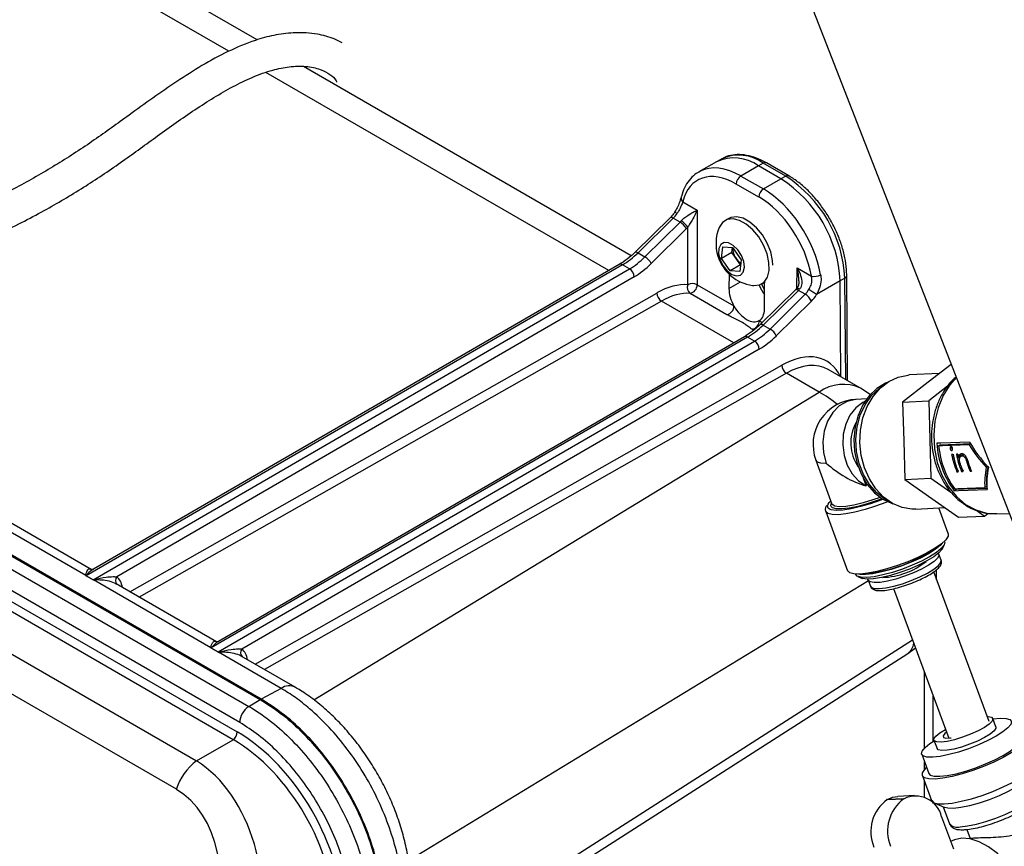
# Model space of a CAD drawing. Header units: inches. Extents: x 0.6 to 33.8, y 0 to 21.7.
# Tile 166 of 204: x 28.7 to 30.1, y 14.8 to 16. Entities that reach past the tile are written whole.
import ezdxf

# ---------------------------------------------------------------- set-up
doc = ezdxf.new("R2010")
doc.units = ezdxf.units.IN
doc.header["$MEASUREMENT"] = 0

msp = doc.modelspace()

# ---------------------------------------------------------------- linework, layer by layer
at = {"color": 7, "linetype": 'Continuous'}
for p, q in [((29.749, 16.3225), (30.1603, 15.2677)), ((28.986, 15.984), (28.4917, 16.2693)), ((29.0283, 16.0009), (28.5536, 16.2749)), ((27.3226, 16.0049), (29.0328, 15.0176)), ((29.0342, 15.0184), (27.324, 16.0057)), ((27.3056, 15.9948), (29.0159, 15.0075)), ((29.0022, 14.9835), (27.292, 15.9708)), ((29.5859, 15.679), (29.0971, 15.9612)), ((27.2956, 15.9524), (28.9985, 14.9693)), ((29.5524, 15.657), (29.041, 15.9522)), ((28.9924, 14.9578), (27.2895, 15.9409)), ((27.2468, 15.9024), (28.9378, 14.9263)), ((28.9078, 14.8838), (27.2168, 15.8599)), ((28.7729, 15.2023), (27.6447, 15.8536)), ((29.7131, 15.8193), (29.6868, 15.8041)), ((29.7211, 15.8237), (29.7139, 15.8198)), ((29.7756, 15.8131), (29.7495, 15.798)), ((29.7827, 15.8171), (29.7756, 15.8131)), ((29.8092, 15.7938), (29.7756, 15.8131)), ((29.8163, 15.7977), (29.7827, 15.8171)), ((29.8211, 15.7981), (29.7875, 15.8175)), ((29.7495, 15.798), (29.783, 15.7787)), ((29.8163, 15.7977), (29.8092, 15.7938)), ((29.7761, 15.7667), (29.7425, 15.7861)), ((29.783, 15.7787), (29.8092, 15.7938)), ((29.6629, 15.7596), (29.6842, 15.7473)), ((29.6842, 15.7473), (29.6842, 15.6359)), ((29.6442, 15.7359), (29.5916, 15.6843)), ((29.6487, 15.7351), (29.5962, 15.6835)), ((29.6064, 15.6776), (29.6587, 15.7294)), ((29.6587, 15.7294), (29.6487, 15.7351)), ((29.7313, 15.7349), (29.7258, 15.7317)), ((29.668, 15.7192), (29.6157, 15.6674)), ((29.6703, 15.6359), (29.6703, 15.7216)), ((29.5962, 15.6835), (29.6064, 15.6776)), ((29.7207, 15.6752), (29.7225, 15.6924)), ((29.7361, 15.684), (29.7207, 15.6752)), ((29.7225, 15.6924), (29.7371, 15.6914)), ((29.7361, 15.684), (29.7368, 15.6914)), ((29.7425, 15.6749), (29.7361, 15.684)), ((29.7371, 15.6914), (29.7499, 15.6731)), ((29.573, 15.6656), (28.7734, 15.2022)), ((29.5681, 15.6661), (28.7843, 15.2119)), ((29.5834, 15.6596), (29.573, 15.6656)), ((29.7335, 15.6569), (29.7207, 15.6752)), ((29.7489, 15.6657), (29.7335, 15.6569)), ((29.7489, 15.6657), (29.7425, 15.6749)), ((29.7499, 15.6731), (29.7481, 15.6558)), ((29.7491, 15.6657), (29.7489, 15.6657)), ((28.7837, 15.1962), (29.5834, 15.6596)), ((29.7318, 15.6518), (29.7316, 15.6301)), ((29.7481, 15.6558), (29.7335, 15.6569)), ((29.8329, 15.6309), (29.8333, 15.6612)), ((29.8333, 15.6612), (29.8546, 15.6489)), ((29.9085, 15.4928), (29.9073, 15.6497)), ((29.5904, 15.6477), (28.8189, 15.2006)), ((29.6842, 15.6359), (29.7391, 15.6043)), ((29.7316, 15.6301), (29.7487, 15.6402)), ((29.7805, 15.6371), (29.7857, 15.6401)), ((29.7845, 15.5996), (29.7848, 15.6396)), ((29.8976, 15.6416), (29.8622, 15.6212)), ((29.9045, 15.6457), (29.8976, 15.6416)), ((29.8986, 15.4985), (29.8976, 15.6416)), ((29.9057, 15.4944), (29.9045, 15.6457)), ((28.8386, 15.1782), (29.6241, 15.6236)), ((29.7287, 15.5913), (29.6738, 15.623)), ((29.8307, 15.6282), (29.7781, 15.5766)), ((29.8353, 15.6275), (29.7827, 15.5759)), ((29.793, 15.5699), (29.8452, 15.6217)), ((29.8452, 15.6217), (29.8353, 15.6275)), ((29.631, 15.6116), (28.8525, 15.1701)), ((29.7389, 15.5493), (29.631, 15.6116)), ((29.8545, 15.6115), (29.8022, 15.5597)), ((29.7768, 15.5825), (29.7814, 15.5798)), ((29.7827, 15.5759), (29.793, 15.5699)), ((29.7685, 15.5683), (29.7664, 15.5696)), ((29.7595, 15.5579), (28.9599, 15.0945)), ((28.9703, 15.0885), (29.7699, 15.552)), ((29.7546, 15.5584), (28.9708, 15.1042)), ((29.7699, 15.552), (29.7595, 15.5579)), ((29.7769, 15.54), (29.0054, 15.0929)), ((29.0251, 15.0705), (29.8106, 15.516)), ((29.8175, 15.5039), (29.039, 15.0624)), ((29.8662, 15.4758), (29.8175, 15.5039)), ((29.9279, 15.4816), (29.8794, 15.5095)), ((30.0458, 15.5036), (30.0004, 15.5014)), ((30.0631, 15.5169), (30.0289, 15.4906)), ((30.0289, 15.4906), (29.9906, 15.4611)), ((29.1128, 15.0173), (29.8662, 15.4758)), ((29.9437, 15.4714), (29.9279, 15.4816)), ((30.0575, 15.4846), (30.0295, 15.463)), ((29.9372, 15.4658), (29.9212, 15.465)), ((29.9906, 15.4611), (30.0295, 15.463)), ((29.9906, 15.4611), (29.9923, 15.4034)), ((30.0295, 15.463), (30.0328, 15.3476)), ((29.9923, 15.4034), (29.994, 15.3457)), ((28.7808, 15.2115), (28.4644, 15.3941)), ((30.047, 15.3974), (30.0442, 15.3958)), ((30.0641, 15.3933), (30.0613, 15.3918)), ((30.0646, 15.3894), (30.0637, 15.3889)), ((30.0641, 15.3933), (30.0641, 15.3942)), ((30.0918, 15.3988), (30.0895, 15.3975)), ((29.8612, 15.3742), (29.8852, 15.3091)), ((30.0657, 15.3831), (30.0637, 15.3831)), ((30.0727, 15.3834), (30.0707, 15.3833)), ((30.0765, 15.3801), (30.0738, 15.3785)), ((30.0805, 15.3819), (30.0778, 15.3803)), ((30.082, 15.3823), (30.0793, 15.3808)), ((30.082, 15.3823), (30.0805, 15.3818)), ((30.0866, 15.3767), (30.0849, 15.3757)), ((30.0886, 15.3708), (30.0868, 15.3698)), ((30.0741, 15.3588), (30.0715, 15.3572)), ((30.0715, 15.3572), (30.0735, 15.3573)), ((30.0812, 15.359), (30.0785, 15.3575)), ((30.0785, 15.3575), (30.0806, 15.3576)), ((30.0928, 15.359), (30.0911, 15.358)), ((30.0911, 15.358), (30.0932, 15.3581)), ((30.1174, 15.3651), (30.1154, 15.364)), ((29.9318, 15.3478), (29.9361, 15.3361)), ((29.994, 15.3457), (30.0328, 15.3476)), ((29.994, 15.3457), (30.034, 15.3175)), ((30.0328, 15.3476), (30.0627, 15.3265)), ((30.0705, 15.3306), (30.0677, 15.3289)), ((30.1159, 15.3352), (30.1131, 15.3336)), ((30.034, 15.3175), (30.0739, 15.2893)), ((29.876, 15.2981), (29.9086, 15.2096)), ((29.8848, 15.3045), (29.884, 15.3054)), ((30.0102, 15.3016), (30.0534, 15.3037)), ((30.0587, 15.265), (30.0446, 15.3033)), ((30.101, 15.2995), (30.1128, 15.2912)), ((30.0739, 15.2893), (30.1128, 15.2912)), ((30.1128, 15.2912), (30.1181, 15.2952)), ((30.1287, 15.2946), (30.1496, 15.2951)), ((30.0532, 15.2528), (30.0529, 15.2536)), ((30.0498, 15.2425), (30.0527, 15.2484)), ((30.0481, 15.2254), (30.0447, 15.2344)), ((30.0413, 15.1963), (30.0413, 15.2113)), ((28.7835, 15.1961), (28.7731, 15.2021)), ((28.7734, 15.2022), (28.7837, 15.1962)), ((28.9594, 15.0947), (28.784, 15.1959)), ((29.9395, 15.1946), (29.2537, 14.7772)), ((29.9204, 15.2047), (29.9207, 15.2039)), ((29.924, 15.2009), (29.9301, 15.1983)), ((29.9392, 15.1954), (29.9425, 15.1864)), ((30.1194, 14.9849), (30.037, 15.2079)), ((28.9674, 15.1038), (28.8181, 15.19)), ((29.9772, 15.1829), (30.0595, 14.9601)), ((29.2569, 14.6279), (30.0053, 15.1068)), ((28.97, 15.0884), (28.9596, 15.0944)), ((28.9599, 15.0945), (28.9703, 15.0885)), ((29.9982, 15.0863), (30.0098, 15.0946)), ((30.0098, 15.0944), (30.0068, 15.0925)), ((29.0639, 15.0343), (28.9705, 15.0883)), ((29.085, 15.0359), (29.0046, 15.0823)), ((29.2569, 14.6119), (29.9982, 15.0863)), ((30.0231, 14.9452), (30.0231, 15.0585)), ((29.0639, 15.0343), (29.0342, 15.0184)), ((30.0363, 14.9554), (30.0363, 15.0227)), ((29.0159, 15.0075), (29.0328, 15.0176)), ((30.1298, 14.977), (30.1252, 14.9895)), ((28.9378, 14.9263), (28.9924, 14.9578)), ((30.0372, 14.9571), (30.0419, 14.9445)), ((30.019, 14.9361), (30.0295, 14.9076)), ((30.0231, 14.9126), (30.0231, 14.9249)), ((30.0201, 14.9041), (30.0338, 14.867)), ((30.0231, 14.8717), (30.0231, 14.8961)), ((30.0083, 14.8744), (29.9834, 14.8732)), ((29.9678, 14.8685), (29.9926, 14.8697)), ((29.9678, 14.8685), (29.9679, 14.8686)), ((29.9928, 14.8698), (29.9679, 14.8686)), ((29.9928, 14.8698), (29.9926, 14.8697)), ((30.0363, 14.8627), (30.0363, 14.8643)), ((30.0376, 14.8636), (30.0537, 14.8567)), ((30.0512, 14.8578), (30.0607, 14.8322)), ((30.0488, 14.8427), (30.0665, 14.7949)), ((30.0864, 14.8239), (30.0913, 14.8106)), ((30.0915, 14.8107), (30.0903, 14.81))]:
    msp.add_line(p, q, dxfattribs=at)
at = {"color": 7, "linetype": 'Continuous', "flags": 128}
for points in [[(29.7972, 15.6652), (29.7968, 15.6722), (29.794, 15.685), (29.7888, 15.698), (29.7815, 15.7103), (29.7727, 15.721), (29.7629, 15.7294), (29.7528, 15.735), (29.7431, 15.7374), (29.7345, 15.7363), (29.7313, 15.7349)], [(29.6487, 15.7351), (29.6474, 15.7358), (29.6463, 15.7362), (29.6453, 15.7363), (29.6445, 15.7362), (29.6442, 15.7359)], [(29.7668, 15.6348), (29.7686, 15.6346), (29.7772, 15.6357), (29.7842, 15.64), (29.7891, 15.6474), (29.7915, 15.6573), (29.7913, 15.6691), (29.7885, 15.6819), (29.7833, 15.6948), (29.7761, 15.7071), (29.7672, 15.7178), (29.7574, 15.7263), (29.7474, 15.7319), (29.7377, 15.7342), (29.729, 15.7332), (29.722, 15.7288), (29.7172, 15.7214), (29.717, 15.7211)], [(29.743, 15.6492), (29.7489, 15.6504), (29.7529, 15.6548), (29.7546, 15.6619), (29.7536, 15.6705), (29.7502, 15.6797), (29.7447, 15.6881), (29.738, 15.6946), (29.7309, 15.6984), (29.7244, 15.6988), (29.7194, 15.696), (29.7165, 15.6901), (29.7161, 15.6822), (29.7184, 15.6731), (29.7229, 15.6642), (29.7291, 15.6566), (29.7361, 15.6514), (29.743, 15.6492)], [(29.5962, 15.6835), (29.5949, 15.6842), (29.5937, 15.6846), (29.5927, 15.6847), (29.5919, 15.6846), (29.5916, 15.6843)], [(29.8353, 15.6275), (29.8339, 15.6281), (29.8328, 15.6285), (29.8318, 15.6286), (29.831, 15.6285), (29.8307, 15.6282)], [(29.8369, 15.6292), (29.8356, 15.6299), (29.8345, 15.6303), (29.8336, 15.6305), (29.8329, 15.6304), (29.8326, 15.6302)], [(29.7827, 15.5759), (29.7814, 15.5765), (29.7802, 15.5769), (29.7792, 15.577), (29.7785, 15.5769), (29.7781, 15.5767)], [(30.0102, 15.3016), (30.0045, 15.3016), (29.9897, 15.3041), (29.9754, 15.31), (29.9623, 15.3193), (29.9507, 15.3316), (29.941, 15.3464), (29.9337, 15.3631), (29.929, 15.3813), (29.927, 15.4002), (29.9279, 15.4191), (29.9315, 15.4374), (29.9379, 15.4544), (29.9466, 15.4695), (29.9575, 15.4821), (29.9701, 15.4919), (29.984, 15.4983), (29.9987, 15.5013), (30.0004, 15.5014)], [(29.9674, 15.4901), (29.9651, 15.4891), (29.9522, 15.4813)], [(30.0706, 15.4976), (30.0609, 15.4867), (30.0509, 15.4706), (30.0434, 15.4524), (30.0386, 15.4326), (30.0369, 15.412), (30.0381, 15.3912), (30.0423, 15.371), (30.0493, 15.352), (30.0589, 15.3349), (30.0707, 15.3203), (30.0844, 15.3086), (30.0995, 15.3003), (30.1155, 15.2956), (30.1287, 15.2946)], [(29.9522, 15.4813), (29.9409, 15.4704), (29.9314, 15.4569), (29.9243, 15.4411), (29.9197, 15.4239), (29.9179, 15.4057), (29.9189, 15.3874), (29.9227, 15.3695), (29.9291, 15.3529), (29.9379, 15.3381), (29.9488, 15.3257), (29.9613, 15.3162), (29.975, 15.31), (29.9762, 15.3096)], [(29.97, 15.3133), (29.9644, 15.3164), (29.9519, 15.3259), (29.941, 15.3383), (29.9322, 15.353), (29.9258, 15.3697), (29.922, 15.3875), (29.921, 15.4059), (29.9228, 15.424), (29.9274, 15.4413), (29.9345, 15.457), (29.944, 15.4706), (29.9554, 15.4815), (29.9616, 15.4858)], [(29.9212, 15.465), (29.9201, 15.4649), (29.9077, 15.462), (29.8961, 15.4554), (29.8863, 15.4454), (29.8786, 15.4326), (29.8737, 15.4178), (29.8716, 15.4018), (29.8727, 15.3855), (29.8768, 15.37)], [(29.9348, 15.4624), (29.9313, 15.4606), (29.9208, 15.4525), (29.9121, 15.4414), (29.9057, 15.428), (29.902, 15.413), (29.9012, 15.3973), (29.9033, 15.3816), (29.9081, 15.3669), (29.9155, 15.354), (29.925, 15.3435), (29.9361, 15.3361)], [(30.0903, 15.4015), (30.0477, 15.3999), (30.0416, 15.3996)], [(30.0895, 15.3975), (30.0499, 15.396), (30.0442, 15.3958)], [(30.047, 15.3974), (30.0583, 15.3978), (30.0923, 15.3991)], [(29.8612, 15.3742), (29.8627, 15.3722), (29.8681, 15.3703), (29.8768, 15.37)], [(30.0752, 15.3769), (30.0749, 15.3782), (30.0747, 15.379)], [(30.0677, 15.3289), (30.0739, 15.3292), (30.1164, 15.3307)], [(30.0678, 15.3319), (30.0735, 15.3321), (30.1131, 15.3336)], [(30.1164, 15.3323), (30.0826, 15.331), (30.0705, 15.3306)], [(29.9683, 15.3126), (29.9658, 15.3115), (29.9501, 15.3057), (29.9345, 15.3008), (29.9195, 15.2969), (29.906, 15.2943), (29.8944, 15.2931), (29.8853, 15.2933), (29.8791, 15.295), (29.8761, 15.2976)], [(29.8794, 15.3087), (29.8809, 15.3112), (29.8834, 15.314)], [(29.9614, 15.3162), (29.9582, 15.315), (29.9429, 15.3096), (29.9279, 15.3052), (29.9139, 15.302), (29.9016, 15.3), (29.8915, 15.2996), (29.8841, 15.3005), (29.8826, 15.301)], [(29.9601, 15.317), (29.9525, 15.3141), (29.9378, 15.3093), (29.9236, 15.3055), (29.9108, 15.3029), (29.8999, 15.3017), (29.8914, 15.302), (29.8859, 15.3036), (29.8848, 15.3045)], [(29.9571, 15.319), (29.9463, 15.3151), (29.9317, 15.3106), (29.918, 15.3073), (29.906, 15.3054), (29.8962, 15.3049), (29.8893, 15.3059), (29.8856, 15.3084), (29.8852, 15.3091)], [(29.8761, 15.2976), (29.876, 15.2979), (29.876, 15.2981)], [(29.8826, 15.301), (29.8798, 15.3028), (29.8787, 15.3065), (29.8794, 15.3087)], [(29.884, 15.3054), (29.8835, 15.3066), (29.8845, 15.3108), (29.8845, 15.3109)], [(30.0587, 15.265), (30.0585, 15.261), (30.055, 15.2557), (30.0485, 15.2497), (30.039, 15.2431), (30.0272, 15.2363), (30.0135, 15.2295), (29.9985, 15.2231), (29.9828, 15.2173), (29.9671, 15.2123), (29.9522, 15.2085), (29.9387, 15.2059), (29.9271, 15.2047), (29.918, 15.2049), (29.9118, 15.2065), (29.9087, 15.2095), (29.9086, 15.2096)], [(30.0532, 15.2528), (30.0534, 15.2522), (30.0525, 15.248), (30.0482, 15.2428), (30.0409, 15.2368), (30.0309, 15.2305), (30.0187, 15.224), (30.0049, 15.2178), (29.9902, 15.212), (29.9753, 15.2071), (29.961, 15.2033), (29.9481, 15.2007), (29.9371, 15.1995), (29.9285, 15.1998), (29.9229, 15.2014), (29.9207, 15.2039)], [(30.0496, 15.2506), (30.0466, 15.2473), (30.0392, 15.2413), (30.0292, 15.235), (30.017, 15.2285), (30.0032, 15.2222), (29.9885, 15.2165), (29.9737, 15.2116), (29.9594, 15.2078), (29.9464, 15.2052), (29.9354, 15.204), (29.9269, 15.2042), (29.9249, 15.2046)], [(30.0498, 15.2425), (30.0492, 15.2415), (30.0446, 15.2363), (30.0369, 15.2305), (30.0267, 15.2243), (30.0145, 15.2181), (30.0008, 15.2122), (29.9865, 15.2069), (29.9723, 15.2025), (29.959, 15.1993), (29.9472, 15.1974), (29.9378, 15.197), (29.931, 15.198), (29.9301, 15.1983)], [(30.0438, 15.2357), (30.0449, 15.2328), (30.0428, 15.2286), (30.0375, 15.2236), (30.0294, 15.218), (30.0189, 15.2122), (30.0067, 15.2066), (29.9936, 15.2015), (29.9803, 15.1973), (29.9679, 15.1941), (29.9569, 15.1923), (29.9481, 15.1919), (29.9421, 15.1929), (29.9392, 15.1953), (29.939, 15.1969)], [(29.9555, 15.1829), (29.9655, 15.1841), (29.9773, 15.1866), (29.9902, 15.1903), (30.0035, 15.195), (30.0162, 15.2004), (30.0277, 15.2061), (30.0371, 15.2119), (30.0439, 15.2172), (30.0476, 15.2218), (30.0481, 15.2254)], [(29.9425, 15.1864), (29.9436, 15.1849), (29.9481, 15.1832), (29.9555, 15.1829)], [(30.1255, 14.9887), (30.1362, 14.9898), (30.1448, 14.9896), (30.1504, 14.9879), (30.1528, 14.9848), (30.1519, 14.9806), (30.1476, 14.9753), (30.1402, 14.9693), (30.1301, 14.9629), (30.1178, 14.9564), (30.1039, 14.9501), (30.089, 14.9443), (30.0741, 14.9394), (30.0597, 14.9355), (30.0466, 14.9329), (30.0355, 14.9317), (30.0355, 14.9317)], [(30.1165, 14.9925), (30.118, 14.9924), (30.1232, 14.9914), (30.1253, 14.989), (30.1241, 14.9855), (30.1198, 14.981), (30.1125, 14.976), (30.103, 14.9708), (30.0918, 14.9658), (30.0799, 14.9613), (30.068, 14.9577), (30.0571, 14.9553), (30.0481, 14.9542)], [(30.1298, 14.977), (30.1298, 14.9748), (30.127, 14.9708), (30.1211, 14.966), (30.1126, 14.9609), (30.1022, 14.9557), (30.0905, 14.9509), (30.0785, 14.9468), (30.067, 14.9438), (30.057, 14.942), (30.049, 14.9416), (30.0438, 14.9426), (30.0419, 14.9445)], [(30.0481, 14.9542), (30.0414, 14.9545), (30.0377, 14.9562), (30.0373, 14.9592), (30.0401, 14.9632), (30.0459, 14.968), (30.0544, 14.9732), (30.0546, 14.9733)], [(30.1601, 14.9654), (30.1631, 14.9652), (30.1694, 14.9635), (30.1725, 14.9605), (30.1723, 14.9563), (30.1688, 14.951), (30.1622, 14.9448), (30.1526, 14.9382), (30.1406, 14.9312), (30.1266, 14.9243), (30.1114, 14.9178), (30.0955, 14.9119), (30.0796, 14.9069), (30.0644, 14.9029), (30.0507, 14.9003), (30.0389, 14.8991)], [(30.0561, 14.9692), (30.0535, 14.9671), (30.0508, 14.9636), (30.0514, 14.9612), (30.0552, 14.96), (30.0619, 14.9604), (30.0628, 14.9605)], [(30.0355, 14.9317), (30.0269, 14.9319), (30.0212, 14.9336), (30.0188, 14.9367), (30.0198, 14.9409), (30.0241, 14.9462), (30.0314, 14.9522), (30.0375, 14.9562)], [(30.0295, 14.9076), (30.0318, 14.9051), (30.0374, 14.9034), (30.046, 14.9032), (30.0571, 14.9044), (30.0702, 14.907), (30.0846, 14.9108), (30.0996, 14.9158), (30.1144, 14.9216), (30.1283, 14.9279), (30.1407, 14.9344), (30.1508, 14.9408), (30.1581, 14.9468), (30.1624, 14.9521), (30.1634, 14.9563), (30.1632, 14.9569)], [(30.0389, 14.8991), (30.0297, 14.8993), (30.0233, 14.9009), (30.0202, 14.904), (30.0204, 14.9082), (30.0239, 14.9135), (30.0264, 14.9161)], [(30.0526, 14.862), (30.0644, 14.8632), (30.0781, 14.8659), (30.0933, 14.8698), (30.1091, 14.8748), (30.1251, 14.8807), (30.1403, 14.8873), (30.1543, 14.8942), (30.1663, 14.9011), (30.1758, 14.9078), (30.1825, 14.9139), (30.186, 14.9192), (30.1863, 14.9233)], [(30.1778, 14.9026), (30.1752, 14.8989), (30.1689, 14.8932), (30.1596, 14.8869), (30.1478, 14.8804), (30.1343, 14.8741), (30.1197, 14.8682), (30.1048, 14.8632), (30.0904, 14.8593), (30.0774, 14.8566), (30.0663, 14.8554)], [(29.9679, 14.8686), (29.9757, 14.8719), (29.9834, 14.8732)], [(30.0764, 14.828), (30.0875, 14.8292), (30.1005, 14.8319), (30.1149, 14.8359), (30.1298, 14.8409), (30.1444, 14.8467), (30.1579, 14.853), (30.1697, 14.8595), (30.179, 14.8658), (30.1853, 14.8715), (30.1884, 14.8764), (30.1885, 14.8794)], [(30.0338, 14.867), (30.0339, 14.8669), (30.037, 14.8639), (30.0434, 14.8622), (30.0526, 14.862)], [(30.0663, 14.8554), (30.0578, 14.8557), (30.0537, 14.8567)], [(30.079, 14.8108), (30.0677, 14.8086), (30.062, 14.806)], [(30.1664, 14.6252), (30.1704, 14.6279), (30.1783, 14.6363), (30.1839, 14.6474), (30.1872, 14.6607), (30.1879, 14.676), (30.1862, 14.6926), (30.182, 14.71), (30.1755, 14.7275), (30.167, 14.7447), (30.1566, 14.7609), (30.1448, 14.7755), (30.1319, 14.7881), (30.1184, 14.7982), (30.1048, 14.8055), (30.0915, 14.8098), (30.079, 14.8108)]]:
    msp.add_lwpolyline(points, dxfattribs=at)
at = {"color": 7, "linetype": 'Continuous'}
for centre, radius, start, end in [((29.7462, 15.7676), 0.0615, 53.6034, 114.1419), ((29.739, 15.7621), 0.0628, 54.3702, 114.3194), ((29.7855, 15.8131), 0.00487, 65.3602, 124.6041), ((29.7576, 15.7853), 0.0151, 122.6294, 177.0819), ((29.819, 15.7937), 0.00487, 65.375, 124.6029), ((29.7135, 15.6364), 0.1912, 2.7887, 57.5), ((29.7063, 15.6322), 0.1915, 2.7938, 57.4949), ((29.7912, 15.7659), 0.0151, 122.6294, 177.0819), ((29.6666, 15.7649), 0.00642, 170.2817, 234.4458), ((29.6474, 15.7326), 0.0117, 53.5036, 74.0876), ((29.6469, 15.7093), 0.0233, 25.1525, 59.5557), ((29.6458, 15.7059), 0.0291, 32.6152, 59.9496), ((29.7755, 15.6974), 0.0632, 157.9205, 197.2617), ((29.7755, 15.6974), 0.0632, 197.2617, 262.0741), ((29.7656, 15.6919), 0.0287, 181.1146, 216.4474), ((29.5702, 15.6619), 0.00472, 52.7419, 115.9582), ((29.5946, 15.6575), 0.0233, 25.1525, 59.5557), ((29.7651, 15.6902), 0.0273, 214.1073, 234.8069), ((29.5752, 15.6469), 0.0152, 3.0316, 57.3855), ((29.8589, 15.6684), 0.02, 257.7694, 298.3635), ((29.9025, 15.6501), 0.00485, 295.2524, 354.8078), ((29.6801, 15.6317), 0.0107, 156.7158, 233.8753), ((29.6772, 15.6222), 0.0154, 63.0641, 116.9359), ((29.6712, 15.6358), 0.013, 281.6291, 0.7896), ((29.8367, 15.6602), 0.0649, 202.4407, 216.7673), ((29.6391, 15.6243), 0.015, 182.4068, 237.3033), ((29.8334, 15.6016), 0.0233, 25.1525, 59.5557), ((29.7947, 15.5301), 0.1133, 53.4798, 60.4015), ((29.726, 15.6041), 0.013, 281.6291, 0.7896), ((29.7638, 15.5823), 0.013, 281.6291, 0.7896), ((29.7812, 15.5498), 0.0233, 25.1525, 59.5557), ((29.7567, 15.5542), 0.00472, 52.7419, 115.9582), ((29.7617, 15.5392), 0.0152, 3.0316, 57.3855), ((29.8256, 15.5166), 0.015, 182.4068, 237.3033), ((29.9019, 15.4267), 0.0607, 64.6386, 126.0065), ((29.9245, 15.3976), 0.0675, 92.7924, 200.2733), ((29.9756, 15.4), 0.0623, 151.1076, 214.4773), ((30.1725, 15.4078), 0.1312, 183.5751, 216.9715), ((30.1752, 15.4079), 0.1315, 185.2744, 215.2722), ((30.198, 15.4097), 0.137, 191.2092, 202.5108), ((30.2002, 15.4098), 0.1371, 191.2139, 202.5097), ((30.2053, 15.41), 0.1372, 191.2252, 202.5069), ((30.2116, 15.4112), 0.1416, 191.3011, 193.3138), ((30.2176, 15.4098), 0.1348, 196.7599, 202.5595), ((30.2037, 15.4088), 0.1334, 198.4409, 202.579), ((30.2153, 15.4096), 0.1345, 197.2133, 202.5643), ((29.9158, 15.4211), 0.2164, 276.3872, 304.1594), ((29.9585, 15.3055), 0.1058, 271.2433, 309.3033), ((28.772, 15.214), 0.0117, 274.2993, 276.4522), ((28.7688, 15.21), 0.00905, 298.2429, 300.1017), ((28.7792, 15.204), 0.00905, 298.2429, 300.1017), ((28.7688, 15.2006), 0.0159, 342.8454, 343.7884), ((28.8258, 15.1952), 0.00879, 142.0943, 221.8207), ((28.9585, 15.1063), 0.0117, 274.2993, 276.4522), ((28.9553, 15.1024), 0.00905, 298.2429, 300.1017), ((29.0123, 15.0875), 0.00879, 142.0943, 221.8207), ((29.9862, 15.1037), 0.0211, 304.735, 354.3246), ((28.9657, 15.0964), 0.00905, 298.2429, 300.1017), ((28.9553, 15.0929), 0.0159, 342.8454, 343.7884), ((29.0758, 15.0165), 0.0215, 63.9471, 123.6594), ((29.0325, 14.9821), 0.0303, 123.2297, 177.3477), ((28.9832, 14.9701), 0.0153, 306.8987, 357.1463), ((28.9906, 14.8571), 0.0871, 127.3771, 162.1726), ((30.01, 14.8339), 0.0398, 12.8888, 115.5617), ((30.0024, 14.8206), 0.0592, 125.912, 202.7776), ((30.0273, 14.8218), 0.0592, 125.912, 202.7776), ((30.0719, 14.8425), 0.0152, 222.5494, 287.5319)]:
    msp.add_arc(centre, radius, start, end, dxfattribs=at)
for centre, major_axis, ratio, start_param, end_param in [((29.7488, 15.6956), (-0.0617, 0.1087), 0.582004, 5.501954, 6.26087), ((29.7418, 15.6916), (-0.0568, 0.1002), 0.582397, 5.502309, 6.834311), ((29.7488, 15.6956), (-0.0617, 0.1087), 0.582004, 6.26087, 6.287271), ((29.7754, 15.6723), (-0.0568, 0.1002), 0.582397, 4.170308, 5.502309), ((29.7823, 15.6762), (-0.0617, 0.1087), 0.582004, 4.169953, 5.501954), ((29.643, 15.7508), (0.0127, 0.0215), 0.570319, 4.273185, 4.637798), ((29.6526, 15.7453), (0.0123, 0.0218), 0.584359, 4.261017, 4.362069), ((29.6595, 15.7414), (0.0172, 0.0303), 0.582397, 4.262808, 4.363859), ((29.5736, 15.7455), (0.0499, 0.0848), 0.571814, 3.933551, 4.271958), ((29.5826, 15.7403), (0.0485, 0.0857), 0.582896, 3.923948, 4.262355), ((29.5895, 15.7364), (0.0534, 0.0942), 0.582397, 3.924401, 4.262808), ((29.6241, 15.5126), (0.0665, 0.1173), 0.582397, 0.266228, 0.772149), ((29.631, 15.5086), (0.0616, 0.1088), 0.58279, 0.265872, 0.771793), ((29.7581, 15.6149), (-0.0185, 0.0325), 0.582397, 0.789996, 1.566937), ((29.8296, 15.6432), (0.0127, 0.0215), 0.570319, 4.273185, 4.374236), ((29.8391, 15.6377), (0.0123, 0.0218), 0.584359, 4.261017, 4.62563), ((29.8461, 15.6337), (0.0172, 0.0303), 0.582397, 4.262808, 4.627421), ((38.4817, 47.1895), (9.6385, 32.6523), 0.349493, 2.967897, 3.14721), ((29.7581, 15.6149), (-0.0185, 0.0325), 0.582397, 1.566937, 3.154496), ((29.7581, 15.6149), (-0.0185, 0.0325), 0.582397, 3.154496, 3.931437), ((38.5218, 47.191), (9.6796, 32.6796), 0.350642, 2.968021, 3.147221), ((29.7601, 15.6378), (0.0499, 0.0848), 0.571814, 3.933551, 4.271958), ((29.7691, 15.6326), (0.0485, 0.0857), 0.582896, 3.923948, 4.262355), ((29.7761, 15.6287), (0.0534, 0.0942), 0.582397, 3.924401, 4.262808), ((29.8106, 15.4049), (0.0665, 0.1173), 0.582397, 5.895504, 7.055335), ((29.8175, 15.401), (0.0616, 0.1088), 0.58279, 6.278388, 7.054978), ((29.8654, 15.3146), (-0.1009, 0.169), 0.593245, 5.294788, 5.489091), ((30.201, 15.4095), (0.1162, -0.0864), 0.615199, 4.093089, 4.438098), ((30.198, 15.4093), (0.1161, -0.0864), 0.615199, 4.127505, 4.438098), ((29.9245, 15.3976), (0.0753, -0.0498), 0.567957, 4.436033, 5.21663), ((30.1968, 15.4124), (0.0669, 0.1136), 0.445929, 2.252735, 2.563327), ((30.1968, 15.4123), (0.0647, 0.1099), 0.445929, 2.252735, 2.574218), ((30.1999, 15.4126), (0.0669, 0.1136), 0.445929, 2.252735, 2.597743), ((29.1508, 15.4049), (0.3779, 0.2026), 0.03186, 3.1353, 3.161349), ((29.1511, 15.413), (0.3777, 0.2108), 0.015951, 3.125069, 3.151117), ((29.1612, 15.3989), (0.3779, 0.2026), 0.031861, 3.161348, 3.187396), ((29.1614, 15.4071), (0.3777, 0.2108), 0.015952, 3.151116, 3.177164), ((28.7897, 15.1552), (0.0267, 0.0471), 0.582397, 5.668144, 6.188371), ((29.3373, 15.2972), (0.3779, 0.2026), 0.03186, 3.1353, 3.161349), ((29.3376, 15.3054), (0.3777, 0.2108), 0.015951, 3.125069, 3.151117), ((28.9762, 15.0475), (0.0267, 0.0471), 0.582397, 5.668144, 6.188371), ((29.3477, 15.2912), (0.3779, 0.2026), 0.031861, 3.161348, 3.187396), ((29.348, 15.2994), (0.3777, 0.2108), 0.015952, 3.151116, 3.177164), ((28.9962, 14.7861), (-0.1122, 0.1943), 0.586022, 3.934501, 5.490445), ((28.9892, 14.7821), (-0.1073, 0.1858), 0.593216, 3.934502, 5.490445), ((28.8773, 14.7174), (-0.0072, 0.2278), 0.699821, 4.293362, 5.849306), ((28.8426, 14.7161), (0.038, 0.1781), 0.707, 4.502034, 6.057978)]:
    msp.add_ellipse(centre, major_axis=major_axis, ratio=ratio, start_param=start_param, end_param=end_param, dxfattribs=at)
for points, knots in [([(29.1548, 15.9965), (29.1509, 15.9986), (29.1432, 16.0028), (29.1306, 16.0067), (29.1169, 16.0098), (29.1007, 16.0117), (29.0792, 16.0118), (29.0537, 16.0084), (29.0211, 15.9995), (28.9852, 15.9845), (28.9461, 15.9632), (28.9087, 15.9394), (28.8725, 15.9143), (28.8314, 15.8845), (28.7839, 15.8501), (28.73, 15.8149), (28.6732, 15.7824), (28.6191, 15.7555), (28.568, 15.7323), (28.5226, 15.7129), (28.4798, 15.6923), (28.4441, 15.6701), (28.4191, 15.6482), (28.4025, 15.6271), (28.3921, 15.6071), (28.3856, 15.5872), (28.3823, 15.5689), (28.3808, 15.551), (28.3811, 15.5319), (28.3834, 15.5118), (28.3872, 15.4935), (28.3916, 15.4777), (28.3968, 15.4625), (28.4037, 15.4468), (28.4109, 15.4323), (28.4178, 15.4232), (28.4207, 15.4194)], [0, 0, 0, 0, 0.013354, 0.026824, 0.040292, 0.05749, 0.077278, 0.105524, 0.131916, 0.171107, 0.208521, 0.245136, 0.280923, 0.316654, 0.370083, 0.427375, 0.487519, 0.548652, 0.58797, 0.628458, 0.66649, 0.700405, 0.730405, 0.751124, 0.772723, 0.793977, 0.812952, 0.829529, 0.850877, 0.875735, 0.897696, 0.91581, 0.934431, 0.956534, 0.981746, 1, 1, 1, 1]), ([(28.4519, 15.463), (28.4512, 15.4642), (28.4485, 15.4688), (28.4441, 15.4792), (28.4397, 15.4914), (28.4361, 15.5042), (28.433, 15.5189), (28.4311, 15.5348), (28.4309, 15.5498), (28.432, 15.5624), (28.4342, 15.5748), (28.4385, 15.588), (28.4459, 15.6019), (28.4571, 15.615), (28.4737, 15.6293), (28.4983, 15.6452), (28.5319, 15.6622), (28.5706, 15.6791), (28.6097, 15.6962), (28.6465, 15.7134), (28.6813, 15.7307), (28.7235, 15.7533), (28.772, 15.7821), (28.8266, 15.8191), (28.8716, 15.852), (28.9075, 15.8778), (28.9355, 15.8971), (28.9638, 15.9153), (28.9924, 15.9318), (29.0221, 15.9462), (29.0502, 15.9562), (29.077, 15.9617), (29.1011, 15.9621), (29.1223, 15.9579), (29.1365, 15.9499), (29.1443, 15.9439), (29.1464, 15.9386), (29.1466, 15.938)], [0, 0, 0, 0, 0.008002, 0.031277, 0.050737, 0.06886, 0.090773, 0.115595, 0.136833, 0.153098, 0.168189, 0.189007, 0.208801, 0.227007, 0.246177, 0.274146, 0.306548, 0.343158, 0.380572, 0.417203, 0.453213, 0.488746, 0.552696, 0.613089, 0.668902, 0.698569, 0.728353, 0.758381, 0.788526, 0.819045, 0.853075, 0.881752, 0.913786, 0.945917, 0.973353, 0.997183, 1, 1, 1, 1]), ([(29.7875, 15.8175), (29.785, 15.8189), (29.7775, 15.823), (29.7652, 15.8276), (29.7509, 15.8303), (29.7373, 15.8296), (29.7279, 15.8275), (29.7236, 15.8248), (29.723, 15.8244)], [0, 0, 0, 0, 0.113579, 0.328731, 0.543735, 0.755654, 0.961848, 1, 1, 1, 1]), ([(29.6889, 15.8049), (29.6862, 15.8035), (29.6798, 15.8001), (29.6719, 15.7917), (29.665, 15.7807), (29.6617, 15.7716), (29.6604, 15.7665), (29.6603, 15.7659)], [0, 0, 0, 0, 0.192039, 0.450103, 0.709662, 0.969019, 1, 1, 1, 1]), ([(29.9073, 15.6497), (29.9072, 15.6527), (29.9069, 15.6613), (29.9048, 15.6762), (29.9001, 15.6943), (29.8933, 15.7124), (29.8847, 15.7301), (29.8743, 15.7469), (29.8626, 15.7625), (29.8497, 15.7765), (29.8358, 15.7888), (29.8261, 15.795), (29.8211, 15.7981)], [0, 0, 0, 0, 0.055578, 0.160285, 0.264819, 0.369141, 0.473311, 0.577441, 0.681644, 0.78602, 0.890706, 1, 1, 1, 1]), ([(29.6602, 15.7659), (29.6602, 15.7656), (29.6597, 15.7636), (29.658, 15.7584), (29.6548, 15.7509), (29.6519, 15.7461), (29.6505, 15.7439)], [0, 0, 0, 0, 0.04587, 0.376967, 0.716318, 1, 1, 1, 1]), ([(29.6629, 15.7596), (29.6621, 15.7577), (29.6606, 15.7537), (29.6575, 15.7472), (29.6552, 15.7435), (29.6543, 15.742)], [0, 0, 0, 0, 0.384949, 0.765306, 1, 1, 1, 1]), ([(29.6506, 15.7438), (29.6501, 15.7431), (29.6481, 15.7402), (29.6459, 15.7377), (29.6442, 15.7359)], [0, 0, 0, 0, 0.251505, 1, 1, 1, 1]), ([(29.6603, 15.7311), (29.6614, 15.7322), (29.6627, 15.7336), (29.6662, 15.7364), (29.6715, 15.7402), (29.6783, 15.7442), (29.6825, 15.7464), (29.6842, 15.7473), (29.6842, 15.7473)], [0, 0, 0, 0, 0.129538, 0.165247, 0.386524, 0.713897, 0.997137, 1, 1, 1, 1]), ([(29.6842, 15.7473), (29.6842, 15.7473), (29.6833, 15.7452), (29.6812, 15.7404), (29.6774, 15.7333), (29.6735, 15.7269), (29.6712, 15.7232), (29.6703, 15.7216)], [0, 0, 0, 0, 0.003377, 0.292684, 0.626394, 0.846967, 1, 1, 1, 1]), ([(29.5916, 15.6843), (29.5897, 15.6825), (29.5839, 15.677), (29.5759, 15.6709), (29.57, 15.6673), (29.5681, 15.6661)], [0, 0, 0, 0, 0.2508175, 0.7543917, 1, 1, 1, 1]), ([(29.8333, 15.6612), (29.8333, 15.6612), (29.835, 15.6583), (29.8381, 15.6519), (29.8405, 15.6426), (29.8402, 15.636), (29.8388, 15.6319), (29.8378, 15.6304), (29.8369, 15.6292)], [0, 0, 0, 0, 0.002863, 0.286103, 0.613476, 0.834753, 0.870462, 1, 1, 1, 1]), ([(29.8358, 15.6418), (29.8357, 15.6451), (29.8356, 15.6517), (29.8341, 15.6581), (29.8333, 15.6612), (29.8333, 15.6612)], [0, 0, 0, 0, 0.497923, 0.994206, 1, 1, 1, 1]), ([(29.8684, 15.6509), (29.8687, 15.6483), (29.8694, 15.6419), (29.8675, 15.6315), (29.8639, 15.6245), (29.8622, 15.6212)], [0, 0, 0, 0, 0.265103, 0.65061, 1, 1, 1, 1]), ([(29.7847, 15.629), (29.7836, 15.6308), (29.7819, 15.6334), (29.7809, 15.6362), (29.7805, 15.6371)], [0, 0, 0, 0, 0.666573, 1, 1, 1, 1]), ([(29.8357, 15.6418), (29.8357, 15.6404), (29.8359, 15.6371), (29.8347, 15.633), (29.833, 15.631), (29.8324, 15.6303)], [0, 0, 0, 0, 0.3077686, 0.7643361, 1, 1, 1, 1]), ([(29.8507, 15.6286), (29.8519, 15.6309), (29.8545, 15.6356), (29.8557, 15.6428), (29.8549, 15.6471), (29.8546, 15.6489)], [0, 0, 0, 0, 0.352918, 0.735932, 1, 1, 1, 1]), ([(29.8326, 15.6302), (29.8324, 15.63), (29.8318, 15.6293), (29.8312, 15.6287), (29.8307, 15.6282)], [0, 0, 0, 0, 0.250427, 1, 1, 1, 1]), ([(29.7664, 15.5696), (29.7659, 15.5698), (29.7629, 15.5716), (29.7588, 15.5748), (29.7528, 15.5791), (29.7441, 15.5837), (29.7359, 15.5876), (29.731, 15.5901), (29.7287, 15.5913)], [0, 0, 0, 0, 0.037181, 0.239897, 0.472552, 0.654992, 0.839542, 1, 1, 1, 1]), ([(29.7781, 15.5766), (29.7762, 15.5748), (29.7704, 15.5693), (29.7624, 15.5632), (29.7566, 15.5596), (29.7546, 15.5584)], [0, 0, 0, 0, 0.250817, 0.754392, 1, 1, 1, 1]), ([(30.0703, 15.4985), (30.0685, 15.497), (30.0625, 15.4919), (30.0541, 15.4809), (30.0453, 15.4658), (30.0389, 15.4489), (30.0348, 15.4308), (30.0332, 15.4121), (30.0342, 15.3932), (30.0377, 15.3747), (30.0436, 15.357), (30.0519, 15.3407), (30.0622, 15.3263), (30.0745, 15.3141), (30.0882, 15.3045), (30.103, 15.2981), (30.1175, 15.2946), (30.127, 15.2949), (30.1312, 15.295)], [0, 0, 0, 0, 0.028261, 0.09278, 0.157873, 0.223376, 0.289128, 0.355019, 0.421001, 0.487074, 0.553245, 0.619509, 0.685804, 0.751985, 0.817823, 0.883056, 0.947513, 1, 1, 1, 1]), ([(30.0628, 15.3948), (30.0626, 15.3948), (30.0622, 15.3947), (30.0616, 15.394), (30.0613, 15.3931), (30.0613, 15.3923), (30.0613, 15.3919), (30.0613, 15.3918)], [0, 0, 0, 0, 0.2404929, 0.4832141, 0.707904, 0.9199601, 1, 1, 1, 1]), ([(30.0613, 15.3918), (30.0614, 15.3914), (30.0616, 15.3906), (30.0621, 15.3897), (30.0627, 15.3891), (30.0633, 15.3889), (30.0636, 15.3889), (30.0637, 15.3889)], [0, 0, 0, 0, 0.245267, 0.478343, 0.689629, 0.924976, 1, 1, 1, 1]), ([(30.0651, 15.3919), (30.0651, 15.3923), (30.0649, 15.3931), (30.0644, 15.394), (30.0637, 15.3946), (30.0632, 15.3948), (30.0629, 15.3948), (30.0628, 15.3948)], [0, 0, 0, 0, 0.248082, 0.487856, 0.692423, 0.932466, 1, 1, 1, 1]), ([(30.0637, 15.3889), (30.0639, 15.3889), (30.0644, 15.389), (30.0649, 15.3897), (30.0652, 15.3906), (30.0652, 15.3914), (30.0651, 15.3918), (30.0651, 15.3919)], [0, 0, 0, 0, 0.247946, 0.498775, 0.724596, 0.934695, 1, 1, 1, 1]), ([(30.0651, 15.3911), (30.0651, 15.3911), (30.0648, 15.3914), (30.0644, 15.392), (30.0642, 15.3928), (30.0641, 15.3932), (30.0641, 15.3933)], [0, 0, 0, 0, 0.112461, 0.51247, 0.892391, 1, 1, 1, 1]), ([(30.079, 15.3841), (30.0781, 15.384), (30.0763, 15.3836), (30.0746, 15.3813), (30.074, 15.3794), (30.0738, 15.3785)], [0, 0, 0, 0, 0.36711, 0.737565, 1, 1, 1, 1]), ([(30.0754, 15.3735), (30.0754, 15.3746), (30.0753, 15.3767), (30.0763, 15.3791), (30.0777, 15.3806), (30.0789, 15.3807), (30.0793, 15.3808)], [0, 0, 0, 0, 0.270577, 0.541662, 0.822203, 1, 1, 1, 1]), ([(30.0772, 15.3666), (30.0768, 15.3678), (30.0763, 15.3695), (30.0757, 15.3718), (30.0755, 15.373), (30.0754, 15.3735)], [0, 0, 0, 0, 0.497924, 0.748157, 1, 1, 1, 1]), ([(30.0765, 15.3801), (30.0767, 15.3809), (30.0771, 15.3824), (30.078, 15.3834), (30.0784, 15.3839)], [0, 0, 0, 0, 0.522203, 1, 1, 1, 1]), ([(30.0886, 15.3709), (30.088, 15.3728), (30.0871, 15.3758), (30.0854, 15.3797), (30.0835, 15.3822), (30.0814, 15.3838), (30.0799, 15.3841), (30.0791, 15.3841), (30.079, 15.3841)], [0, 0, 0, 0, 0.303199, 0.474586, 0.647102, 0.806681, 0.97363, 1, 1, 1, 1]), ([(30.0793, 15.3808), (30.08, 15.3807), (30.081, 15.3807), (30.0825, 15.3796), (30.0837, 15.3782), (30.0845, 15.3768), (30.0848, 15.3759), (30.0849, 15.3757)], [0, 0, 0, 0, 0.304331, 0.511063, 0.718231, 0.924356, 1, 1, 1, 1]), ([(30.0849, 15.3757), (30.0851, 15.3752), (30.0856, 15.374), (30.0862, 15.372), (30.0866, 15.3705), (30.0868, 15.3698)], [0, 0, 0, 0, 0.249654, 0.624221, 1, 1, 1, 1]), ([(29.8771, 15.3067), (29.8767, 15.306), (29.8753, 15.3038), (29.8749, 15.3001), (29.8763, 15.298), (29.8767, 15.2973)], [0, 0, 0, 0, 0.273099, 0.774687, 1, 1, 1, 1]), ([(29.9592, 15.18), (29.9608, 15.1801), (29.9653, 15.1804), (29.9742, 15.182), (29.986, 15.185), (29.9983, 15.1889), (30.0105, 15.1936), (30.0218, 15.1988), (30.0318, 15.2042), (30.0398, 15.2097), (30.0453, 15.2146), (30.0481, 15.219), (30.0491, 15.2232), (30.048, 15.2249), (30.0478, 15.2253)], [0, 0, 0, 0, 0.050994, 0.1508, 0.248656, 0.345566, 0.442194, 0.5389, 0.635993, 0.734111, 0.834813, 0.917742, 0.983501, 1, 1, 1, 1]), ([(28.7729, 15.2023), (28.7729, 15.2024), (28.7728, 15.2025), (28.7728, 15.2029), (28.7732, 15.2067), (28.7755, 15.2111), (28.778, 15.2131), (28.7802, 15.2117), (28.7808, 15.2113)], [0, 0, 0, 0, 0.003999, 0.024487, 0.047413, 0.55358, 0.891868, 1, 1, 1, 1]), ([(28.7843, 15.2117), (28.784, 15.2116), (28.7809, 15.2103), (28.7775, 15.2069), (28.7743, 15.2037), (28.7736, 15.2028), (28.7734, 15.2026), (28.7733, 15.2024), (28.7733, 15.2024)], [0, 0, 0, 0, 0.077712, 0.782906, 0.928544, 0.964934, 0.994872, 1, 1, 1, 1]), ([(28.7842, 15.212), (28.7838, 15.2117), (28.7829, 15.2111), (28.7804, 15.2117), (28.7807, 15.2115), (28.7808, 15.2115)], [0, 0, 0, 0, 0.4008, 0.893344, 1, 1, 1, 1]), ([(28.818, 15.1898), (28.8172, 15.1903), (28.8139, 15.1924), (28.805, 15.1947), (28.7948, 15.1959), (28.7881, 15.1959), (28.785, 15.1959), (28.7843, 15.1959), (28.784, 15.1959), (28.784, 15.1959)], [0, 0, 0, 0, 0.107625, 0.445497, 0.751415, 0.952645, 0.975543, 0.996005, 1, 1, 1, 1]), ([(28.7841, 15.1962), (28.7841, 15.1962), (28.7844, 15.1962), (28.7849, 15.1963), (28.7913, 15.1979), (28.8011, 15.2001), (28.8125, 15.201), (28.8171, 15.2007), (28.8189, 15.2006)], [0, 0, 0, 0, 0.002821, 0.01929, 0.039307, 0.507038, 0.815522, 1, 1, 1, 1]), ([(29.9428, 15.1865), (29.9431, 15.1856), (29.944, 15.1832), (29.9477, 15.1812), (29.9524, 15.1799), (29.9568, 15.18), (29.9592, 15.18)], [0, 0, 0, 0, 0.144693, 0.391382, 0.669316, 1, 1, 1, 1]), ([(28.9594, 15.0947), (28.9594, 15.0947), (28.9593, 15.0949), (28.9593, 15.0952), (28.9597, 15.099), (28.962, 15.1034), (28.9645, 15.1054), (28.9667, 15.104), (28.9673, 15.1036)], [0, 0, 0, 0, 0.003999, 0.024487, 0.047413, 0.55358, 0.891868, 1, 1, 1, 1]), ([(28.9708, 15.1041), (28.9705, 15.1039), (28.9674, 15.1026), (28.964, 15.0992), (28.9608, 15.096), (28.9601, 15.0952), (28.9599, 15.0949), (28.9598, 15.0947), (28.9598, 15.0947)], [0, 0, 0, 0, 0.077712, 0.782906, 0.928544, 0.964934, 0.994872, 1, 1, 1, 1]), ([(28.9707, 15.1043), (28.9703, 15.104), (28.9694, 15.1034), (28.9669, 15.104), (28.9672, 15.1039), (28.9673, 15.1038)], [0, 0, 0, 0, 0.4008, 0.893344, 1, 1, 1, 1]), ([(28.9706, 15.0885), (28.9706, 15.0885), (28.9709, 15.0885), (28.9714, 15.0887), (28.9779, 15.0902), (28.9876, 15.0925), (28.999, 15.0933), (29.0037, 15.093), (29.0054, 15.0929)], [0, 0, 0, 0, 0.002821, 0.01929, 0.039307, 0.507038, 0.815522, 1, 1, 1, 1]), ([(29.0045, 15.0821), (29.0037, 15.0826), (29.0004, 15.0847), (28.9915, 15.087), (28.9813, 15.0882), (28.9746, 15.0882), (28.9715, 15.0882), (28.9709, 15.0882), (28.9706, 15.0882), (28.9705, 15.0883)], [0, 0, 0, 0, 0.107625, 0.445497, 0.751415, 0.952645, 0.975543, 0.996005, 1, 1, 1, 1]), ([(29.245, 14.7207), (29.245, 14.7207), (29.245, 14.7319), (29.2434, 14.7552), (29.2364, 14.7925), (29.2244, 14.8316), (29.2077, 14.8711), (29.1869, 14.909), (29.1628, 14.9446), (29.1357, 14.9767), (29.1095, 15.0019), (29.0854, 15.0211), (29.0711, 15.0299), (29.0639, 15.0343)], [0, 0, 0, 0, 0.000001, 0.102032, 0.204079, 0.312388, 0.420721, 0.527295, 0.63388, 0.741459, 0.849091, 0.924542, 1, 1, 1, 1]), ([(29.2569, 14.7384), (29.2569, 14.7396), (29.2569, 14.7467), (29.256, 14.7631), (29.2528, 14.7866), (29.2471, 14.8127), (29.2391, 14.8388), (29.2291, 14.8646), (29.2172, 14.89), (29.2035, 14.9146), (29.1881, 14.9383), (29.1713, 14.9605), (29.1533, 14.9811), (29.1341, 15), (29.1139, 15.0169), (29.0971, 15.0288), (29.0877, 15.0343), (29.0852, 15.0357)], [0, 0, 0, 0, 0.011609, 0.068724, 0.144841, 0.221167, 0.295459, 0.370273, 0.445509, 0.520109, 0.594973, 0.670614, 0.744728, 0.819122, 0.896381, 0.972861, 1, 1, 1, 1]), ([(29.2164, 14.703), (29.2159, 14.7151), (29.2148, 14.7393), (29.2069, 14.7784), (29.1943, 14.8182), (29.1771, 14.8578), (29.1558, 14.8957), (29.1313, 14.9313), (29.1038, 14.9633), (29.0713, 14.9943), (29.0476, 15.0097), (29.0342, 15.0184)], [0, 0, 0, 0, 0.107317, 0.214645, 0.322386, 0.430143, 0.537164, 0.644193, 0.751862, 0.85958, 1, 1, 1, 1]), ([(29.0159, 15.0075), (29.0159, 15.0075), (29.0261, 15.0016), (29.0465, 14.9878), (29.0763, 14.9618), (29.1044, 14.9309), (29.13, 14.8963), (29.1523, 14.859), (29.1708, 14.8201), (29.1848, 14.7804), (29.1938, 14.7424), (29.1974, 14.7131), (29.1976, 14.6974), (29.1977, 14.6926)], [0, 0, 0, 0, 0.000001, 0.107055, 0.214123, 0.321993, 0.429874, 0.53684, 0.643795, 0.751042, 0.858286, 0.956621, 1, 1, 1, 1]), ([(29.0328, 15.0176), (29.043, 15.0111), (29.0634, 14.9982), (29.0931, 14.9719), (29.1211, 14.9414), (29.1467, 14.907), (29.169, 14.8698), (29.1876, 14.8308), (29.2016, 14.7912), (29.2125, 14.7472), (29.2141, 14.7186), (29.215, 14.7022)], [0, 0, 0, 0, 0.106842, 0.213697, 0.320565, 0.427443, 0.534429, 0.641404, 0.748727, 0.856046, 1, 1, 1, 1]), ([(29.1701, 14.6927), (29.1694, 14.7076), (29.168, 14.7337), (29.1581, 14.7739), (29.1452, 14.8105), (29.1282, 14.8464), (29.1076, 14.8809), (29.0839, 14.9128), (29.058, 14.9412), (29.0305, 14.9655), (29.0116, 14.9775), (29.0022, 14.9835)], [0, 0, 0, 0, 0.1415341, 0.248813, 0.3560955, 0.4630611, 0.5700389, 0.6779107, 0.7857705, 0.8928928, 1, 1, 1, 1]), ([(30.0821, 14.8236), (30.0838, 14.8237), (30.0889, 14.8241), (30.0986, 14.8257), (30.1114, 14.8288), (30.1248, 14.8329), (30.1382, 14.8378), (30.151, 14.8433), (30.1627, 14.8491), (30.1728, 14.8551), (30.1809, 14.8611), (30.1861, 14.8665), (30.1888, 14.8718), (30.1897, 14.8765), (30.1885, 14.8787), (30.1882, 14.8792)], [0, 0, 0, 0, 0.046887, 0.139248, 0.229266, 0.318105, 0.406524, 0.494938, 0.583605, 0.673003, 0.764085, 0.8594, 0.923792, 0.981215, 1, 1, 1, 1]), ([(30.0915, 14.8107), (30.0915, 14.8107), (30.0907, 14.8106), (30.0944, 14.8113), (30.1029, 14.8117), (30.1152, 14.812), (30.1297, 14.8124), (30.1457, 14.8136), (30.1609, 14.817), (30.1722, 14.8233), (30.1784, 14.8309), (30.1807, 14.8381), (30.1792, 14.8415), (30.1787, 14.8428)], [0, 0, 0, 0, 0.008679, 0.12205, 0.225972, 0.321904, 0.420646, 0.529112, 0.642664, 0.74523, 0.838138, 0.93736, 1, 1, 1, 1]), ([(30.0609, 14.8323), (30.0616, 14.8307), (30.0632, 14.8275), (30.0679, 14.825), (30.0736, 14.8235), (30.079, 14.8236), (30.0821, 14.8236)], [0, 0, 0, 0, 0.194004, 0.404579, 0.650582, 1, 1, 1, 1])]:
    msp.add_open_spline(points, degree=3, knots=knots, dxfattribs=at)

doc.saveas('drawing.dxf')
